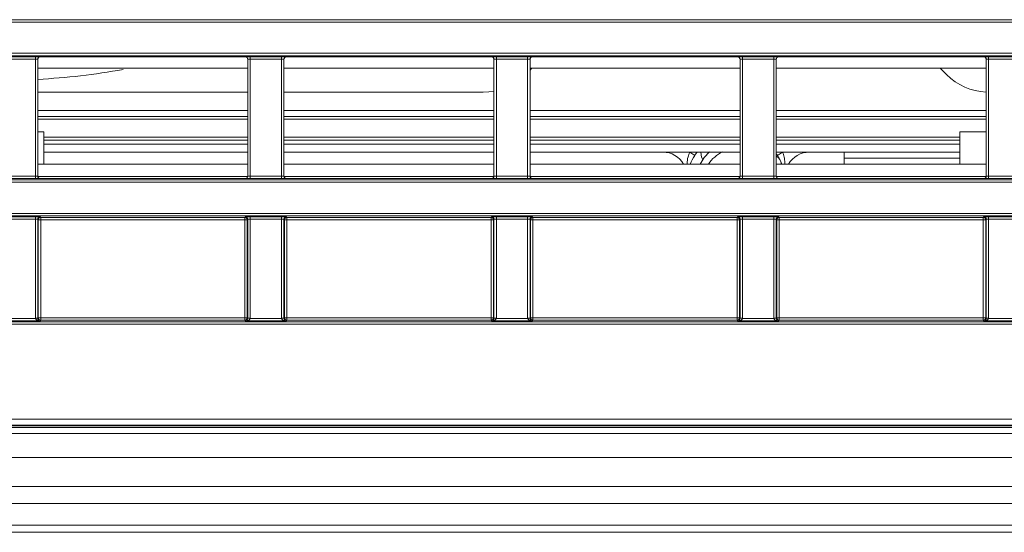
# Model space of a CAD drawing. Header units: millimetres. Extents: x 0 to 1118, y 0 to 864.
# Tile 95 of 256: x 161 to 181, y 383 to 394. Entities that reach past the tile are written whole.
import ezdxf

# ---------------------------------------------------------------- set-up
doc = ezdxf.new("R2010")
doc.units = ezdxf.units.MM

msp = doc.modelspace()

# ---------------------------------------------------------------- linework, layer by layer
at = {"color": 7, "linetype": 'Continuous', "lineweight": 15}
for p, q in [((107.297, 394.0256), (217.2478, 394.0256)), ((216.6029, 393.2739), (107.297, 393.2739)), ((161.339, 393.1981), (161.339, 390.7652)), ((165.6588, 393.2481), (161.389, 393.2481)), ((165.7088, 390.7652), (165.7088, 393.1981)), ((166.464, 393.1981), (166.464, 390.7652)), ((170.7838, 393.2481), (166.514, 393.2481)), ((170.8338, 390.7652), (170.8338, 393.1981)), ((171.589, 393.1981), (171.589, 390.7652)), ((175.9088, 393.2481), (171.639, 393.2481)), ((175.9588, 390.7652), (175.9588, 393.1981)), ((176.714, 393.1981), (176.714, 390.7652)), ((181.0338, 393.2481), (176.764, 393.2481)), ((181.0838, 390.7652), (181.0838, 393.1981)), ((165.7088, 393.0139), (161.339, 393.0139)), ((170.8338, 393.0139), (166.464, 393.0139)), ((175.9588, 393.0139), (171.589, 393.0139)), ((171.627, 393.0139), (171.589, 392.976)), ((181.0838, 393.0139), (176.714, 393.0139)), ((180.2605, 392.8797), (180.1263, 393.0139)), ((161.339, 392.5136), (165.7088, 392.5136)), ((166.464, 392.5136), (170.6089, 392.5136)), ((161.339, 391.9525), (165.7088, 391.9525)), ((166.464, 391.9525), (170.8338, 391.9525)), ((171.589, 391.9525), (175.9588, 391.9525)), ((176.714, 391.9525), (181.0838, 391.9525)), ((161.4608, 391.0139), (161.4608, 391.6895)), ((161.4608, 391.5747), (165.7088, 391.5747)), ((166.464, 391.5747), (170.8338, 391.5747)), ((171.589, 391.5747), (175.9588, 391.5747)), ((176.714, 391.5747), (180.5358, 391.5747)), ((180.5358, 391.6895), (180.5358, 391.0139)), ((165.7088, 391.2636), (161.4608, 391.2636)), ((170.8338, 391.2636), (166.464, 391.2636)), ((175.9588, 391.2636), (171.589, 391.2636)), ((180.5358, 391.2636), (176.714, 391.2636)), ((178.1267, 391.1386), (178.1267, 391.2636)), ((161.339, 391.0139), (165.7088, 391.0139)), ((161.4983, 391.0139), (161.4983, 391.0145)), ((166.464, 391.0139), (170.8338, 391.0139)), ((171.589, 391.0139), (175.9588, 391.0139)), ((176.714, 391.0139), (181.0838, 391.0139)), ((176.8001, 391.0834), (176.8305, 391.0139)), ((178.1267, 391.1386), (178.1267, 391.0139)), ((178.1267, 391.1386), (180.5358, 391.1386)), ((180.4983, 391.0145), (180.4983, 391.0139)), ((161.3398, 390.7564), (165.708, 390.7564)), ((166.4648, 390.7564), (170.833, 390.7564)), ((171.5898, 390.7564), (175.958, 390.7564)), ((176.7148, 390.7564), (181.083, 390.7564)), ((107.3313, 390.6895), (216.6028, 390.6895)), ((165.6588, 390.7152), (161.389, 390.7152)), ((170.7838, 390.7152), (166.514, 390.7152)), ((175.9088, 390.7152), (171.639, 390.7152)), ((181.0338, 390.7152), (176.764, 390.7152)), ((217.2887, 389.9378), (107.0342, 389.9378)), ((307.394, 385.5565), (101.6538, 385.5565)), ((102.4364, 385.4011), (306.6114, 385.4011)), ((102.4364, 383.3386), (306.6114, 383.3386))]:
    msp.add_line(p, q, dxfattribs=at)
at = {"color": 9, "linetype": 'Continuous', "lineweight": 0}
for p, q in [((217.2645, 393.9756), (107.297, 393.9756)), ((107.297, 393.3239), (216.7517, 393.3239)), ((160.6355, 393.2516), (161.2873, 393.2516)), ((161.2873, 393.2016), (160.6355, 393.2016)), ((161.2873, 393.2016), (161.2873, 393.2516)), ((161.2873, 390.7618), (161.2873, 393.2016)), ((161.3373, 393.1999), (161.3373, 390.7635)), ((161.339, 393.1981), (161.3373, 393.1999)), ((161.3873, 393.2499), (161.389, 393.2481)), ((165.6588, 393.2481), (165.6606, 393.2499)), ((165.7105, 393.1999), (165.7088, 393.1981)), ((165.7105, 390.7635), (165.7105, 393.1999)), ((165.7605, 393.2516), (166.4123, 393.2516)), ((165.7605, 393.2016), (165.7605, 393.2516)), ((166.4123, 393.2016), (165.7605, 393.2016)), ((165.7605, 393.2016), (165.7605, 390.7618)), ((166.4123, 393.2016), (166.4123, 393.2516)), ((166.4123, 390.7618), (166.4123, 393.2016)), ((166.4623, 393.1999), (166.4623, 390.7635)), ((166.464, 393.1981), (166.4623, 393.1999)), ((166.5123, 393.2499), (166.514, 393.2481)), ((170.7838, 393.2481), (170.7856, 393.2499)), ((170.8355, 393.1999), (170.8338, 393.1981)), ((170.8355, 390.7635), (170.8355, 393.1999)), ((170.8855, 393.2516), (171.5373, 393.2516)), ((170.8855, 393.2016), (170.8855, 393.2516)), ((171.5373, 393.2016), (170.8855, 393.2016)), ((170.8855, 393.2016), (170.8855, 390.7618)), ((171.5373, 393.2016), (171.5373, 393.2516)), ((171.5373, 390.7618), (171.5373, 393.2016)), ((171.5873, 393.1999), (171.5873, 390.7635)), ((171.589, 393.1981), (171.5873, 393.1999)), ((171.6373, 393.2499), (171.639, 393.2481)), ((175.9088, 393.2481), (175.9106, 393.2499)), ((175.9605, 393.1999), (175.9588, 393.1981)), ((175.9605, 390.7635), (175.9605, 393.1999)), ((176.0105, 393.2516), (176.6623, 393.2516)), ((176.0105, 393.2016), (176.0105, 393.2516)), ((176.6623, 393.2016), (176.0105, 393.2016)), ((176.0105, 393.2016), (176.0105, 390.7618)), ((176.6623, 393.2016), (176.6623, 393.2516)), ((176.6623, 390.7618), (176.6623, 393.2016)), ((176.7123, 393.1999), (176.7123, 390.7635)), ((176.714, 393.1981), (176.7123, 393.1999)), ((176.7623, 393.2499), (176.764, 393.2481)), ((181.0338, 393.2481), (181.0356, 393.2499)), ((181.0855, 393.1999), (181.0838, 393.1981)), ((181.0855, 390.7635), (181.0855, 393.1999)), ((181.1355, 393.2516), (181.7873, 393.2516)), ((181.1355, 393.2016), (181.1355, 393.2516)), ((181.7873, 393.2016), (181.1355, 393.2016)), ((181.1355, 393.2016), (181.1355, 390.7618)), ((161.339, 392.1343), (165.7088, 392.1343)), ((165.7088, 392.0094), (161.339, 392.0094)), ((166.464, 392.1343), (170.8338, 392.1343)), ((170.8338, 392.0094), (166.464, 392.0094)), ((171.589, 392.1343), (175.9588, 392.1343)), ((175.9588, 392.0094), (171.589, 392.0094)), ((176.714, 392.1343), (181.0838, 392.1343)), ((181.0838, 392.0094), (176.714, 392.0094)), ((161.4608, 391.5171), (165.7088, 391.5171)), ((165.7088, 391.4327), (161.4608, 391.4327)), ((166.464, 391.5171), (170.8338, 391.5171)), ((170.8338, 391.4327), (166.464, 391.4327)), ((171.589, 391.5171), (175.9588, 391.5171)), ((175.9588, 391.4327), (171.589, 391.4327)), ((176.714, 391.5171), (180.5358, 391.5171)), ((180.5358, 391.4327), (176.714, 391.4327)), ((174.911, 391.2632), (174.9107, 391.2636)), ((174.911, 391.2632), (175.016, 391.1953)), ((176.8423, 391.2632), (176.7373, 391.1953)), ((176.8426, 391.2636), (176.8423, 391.2632)), ((160.6355, 390.7618), (161.2873, 390.7618)), ((161.2873, 390.7118), (161.2873, 390.7618)), ((161.3373, 390.7635), (161.339, 390.7652)), ((165.7088, 390.7652), (165.7105, 390.7635)), ((165.7605, 390.7118), (165.7605, 390.7618)), ((165.7605, 390.7618), (166.4123, 390.7618)), ((166.4123, 390.7118), (166.4123, 390.7618)), ((166.4623, 390.7635), (166.464, 390.7652)), ((170.8338, 390.7652), (170.8355, 390.7635)), ((170.8855, 390.7118), (170.8855, 390.7618)), ((170.8855, 390.7618), (171.5373, 390.7618)), ((171.5373, 390.7118), (171.5373, 390.7618)), ((171.5873, 390.7635), (171.589, 390.7652)), ((175.9588, 390.7652), (175.9605, 390.7635)), ((176.0105, 390.7118), (176.0105, 390.7618)), ((176.0105, 390.7618), (176.6623, 390.7618)), ((176.6623, 390.7118), (176.6623, 390.7618)), ((176.7123, 390.7635), (176.714, 390.7652)), ((181.0838, 390.7652), (181.0855, 390.7635)), ((181.1355, 390.7118), (181.1355, 390.7618)), ((181.1355, 390.7618), (181.7873, 390.7618)), ((216.7516, 390.6395), (107.3313, 390.6395)), ((161.2873, 390.7118), (160.6355, 390.7118)), ((161.389, 390.7152), (161.3873, 390.7135)), ((165.6606, 390.7135), (165.6588, 390.7152)), ((166.4123, 390.7118), (165.7605, 390.7118)), ((166.514, 390.7152), (166.5123, 390.7135)), ((170.7856, 390.7135), (170.7838, 390.7152)), ((171.5373, 390.7118), (170.8855, 390.7118)), ((171.639, 390.7152), (171.6373, 390.7135)), ((175.9106, 390.7135), (175.9088, 390.7152)), ((176.6623, 390.7118), (176.0105, 390.7118)), ((176.764, 390.7152), (176.7623, 390.7135)), ((181.0356, 390.7135), (181.0338, 390.7152)), ((181.7873, 390.7118), (181.1355, 390.7118)), ((107.0342, 389.9878), (217.3898, 389.9878)), ((160.6355, 389.9155), (161.2873, 389.9155)), ((161.2873, 389.8655), (161.2873, 389.9155)), ((161.3873, 389.9138), (161.3986, 389.9024)), ((165.6492, 389.9024), (165.6606, 389.9138)), ((165.7605, 389.9155), (166.4123, 389.9155)), ((165.7605, 389.8655), (165.7605, 389.9155)), ((166.4123, 389.8655), (166.4123, 389.9155)), ((166.5123, 389.9138), (166.5236, 389.9024)), ((170.7742, 389.9024), (170.7856, 389.9138)), ((170.8855, 389.9155), (171.5373, 389.9155)), ((170.8855, 389.8655), (170.8855, 389.9155)), ((171.5373, 389.8655), (171.5373, 389.9155)), ((171.6373, 389.9138), (171.6486, 389.9024)), ((175.8992, 389.9024), (175.9106, 389.9138)), ((176.0105, 389.9155), (176.6623, 389.9155)), ((176.0105, 389.8655), (176.0105, 389.9155)), ((176.6623, 389.8655), (176.6623, 389.9155)), ((176.7623, 389.9138), (176.7736, 389.9024)), ((181.0242, 389.9024), (181.0356, 389.9138)), ((181.1355, 389.9155), (181.7873, 389.9155)), ((181.1355, 389.8655), (181.1355, 389.9155)), ((161.2873, 389.8655), (160.6355, 389.8655)), ((161.2873, 387.801), (161.2873, 389.8655)), ((161.3373, 389.8638), (161.3373, 387.801)), ((161.3486, 389.8524), (161.3373, 389.8638)), ((161.3486, 387.8123), (161.3486, 389.8524)), ((161.3986, 389.8524), (161.3486, 389.8524)), ((161.3986, 389.9024), (165.6492, 389.9024)), ((161.3986, 389.9024), (161.3986, 389.8524)), ((161.3986, 389.8524), (161.3986, 387.8123)), ((165.6492, 389.8524), (161.3986, 389.8524)), ((165.6492, 389.8524), (165.6492, 389.9024)), ((165.6992, 389.8524), (165.6492, 389.8524)), ((165.6492, 387.8123), (165.6492, 389.8524)), ((165.7105, 389.8638), (165.6992, 389.8524)), ((165.6992, 389.8524), (165.6992, 387.8123)), ((165.7105, 387.801), (165.7105, 389.8638)), ((166.4123, 389.8655), (165.7605, 389.8655)), ((165.7605, 389.8655), (165.7605, 387.801)), ((166.4123, 387.801), (166.4123, 389.8655)), ((166.4623, 389.8638), (166.4623, 387.801)), ((166.4736, 389.8524), (166.4623, 389.8638)), ((166.4736, 387.8123), (166.4736, 389.8524)), ((166.5236, 389.8524), (166.4736, 389.8524)), ((166.5236, 389.9024), (170.7742, 389.9024)), ((166.5236, 389.9024), (166.5236, 389.8524)), ((166.5236, 389.8524), (166.5236, 387.8123)), ((170.7742, 389.8524), (166.5236, 389.8524)), ((170.7742, 389.8524), (170.7742, 389.9024)), ((170.8242, 389.8524), (170.7742, 389.8524)), ((170.7742, 387.8123), (170.7742, 389.8524)), ((170.8355, 389.8638), (170.8242, 389.8524)), ((170.8242, 389.8524), (170.8242, 387.8123)), ((170.8355, 387.801), (170.8355, 389.8638)), ((171.5373, 389.8655), (170.8855, 389.8655)), ((170.8855, 389.8655), (170.8855, 387.801)), ((171.5373, 387.801), (171.5373, 389.8655)), ((171.5873, 389.8638), (171.5873, 387.801)), ((171.5986, 389.8524), (171.5873, 389.8638)), ((171.5986, 387.8123), (171.5986, 389.8524)), ((171.6486, 389.8524), (171.5986, 389.8524)), ((171.6486, 389.9024), (175.8992, 389.9024)), ((171.6486, 389.9024), (171.6486, 389.8524)), ((175.8992, 389.8524), (171.6486, 389.8524)), ((171.6486, 389.8524), (171.6486, 387.8123)), ((175.8992, 389.8524), (175.8992, 389.9024)), ((175.9492, 389.8524), (175.8992, 389.8524)), ((175.8992, 387.8123), (175.8992, 389.8524)), ((175.9605, 389.8638), (175.9492, 389.8524)), ((175.9492, 389.8524), (175.9492, 387.8123)), ((175.9605, 387.801), (175.9605, 389.8638)), ((176.6623, 389.8655), (176.0105, 389.8655)), ((176.0105, 389.8655), (176.0105, 387.801)), ((176.6623, 387.801), (176.6623, 389.8655)), ((176.7123, 389.8638), (176.7123, 387.801)), ((176.7236, 389.8524), (176.7123, 389.8638)), ((176.7236, 387.8123), (176.7236, 389.8524)), ((176.7736, 389.8524), (176.7236, 389.8524)), ((176.7736, 389.9024), (181.0242, 389.9024)), ((176.7736, 389.9024), (176.7736, 389.8524)), ((176.7736, 389.8524), (176.7736, 387.8123)), ((181.0242, 389.8524), (176.7736, 389.8524)), ((181.0242, 389.8524), (181.0242, 389.9024)), ((181.0242, 387.8123), (181.0242, 389.8524)), ((181.0742, 389.8524), (181.0242, 389.8524)), ((181.0855, 389.8638), (181.0742, 389.8524)), ((181.0742, 389.8524), (181.0742, 387.8123)), ((181.0855, 387.801), (181.0855, 389.8638)), ((181.7873, 389.8655), (181.1355, 389.8655)), ((181.1355, 389.8655), (181.1355, 387.801)), ((105.0123, 387.727), (304.0356, 387.727)), ((304.0356, 387.677), (105.0123, 387.677)), ((161.3855, 387.7493), (160.5373, 387.7493)), ((160.6355, 387.7993), (161.2873, 387.7993)), ((161.2873, 387.801), (161.3373, 387.801)), ((161.2873, 387.7993), (161.3373, 387.8001)), ((161.3373, 387.801), (161.3486, 387.8123)), ((161.3486, 387.8123), (161.3986, 387.8123)), ((161.3986, 387.7624), (161.3855, 387.7493)), ((161.3986, 387.8123), (161.3986, 387.7624)), ((161.3986, 387.8123), (165.6492, 387.8123)), ((165.6492, 387.7624), (161.3986, 387.7624)), ((165.6492, 387.7624), (165.6492, 387.8123)), ((165.6992, 387.8123), (165.6492, 387.8123)), ((165.6623, 387.7493), (165.6492, 387.7624)), ((166.5105, 387.7493), (165.6623, 387.7493)), ((165.6992, 387.8123), (165.7105, 387.801)), ((165.7105, 387.801), (165.7605, 387.801)), ((165.7105, 387.8001), (165.7605, 387.7993)), ((165.7605, 387.7993), (166.4123, 387.7993)), ((166.4123, 387.801), (166.4623, 387.801)), ((166.4123, 387.7993), (166.4623, 387.8001)), ((166.4623, 387.801), (166.4736, 387.8123)), ((166.4736, 387.8123), (166.5236, 387.8123)), ((166.5236, 387.7624), (166.5105, 387.7493)), ((166.5236, 387.8123), (166.5236, 387.7624)), ((166.5236, 387.8123), (170.7742, 387.8123)), ((170.7742, 387.7624), (166.5236, 387.7624)), ((170.7742, 387.7624), (170.7742, 387.8123)), ((170.8242, 387.8123), (170.7742, 387.8123)), ((170.7873, 387.7493), (170.7742, 387.7624)), ((171.6355, 387.7493), (170.7873, 387.7493)), ((170.8242, 387.8123), (170.8355, 387.801)), ((170.8355, 387.801), (170.8855, 387.801)), ((170.8355, 387.8001), (170.8855, 387.7993)), ((170.8855, 387.7993), (171.5373, 387.7993)), ((171.5373, 387.801), (171.5873, 387.801)), ((171.5373, 387.7993), (171.5873, 387.8001)), ((171.5873, 387.801), (171.5986, 387.8123)), ((171.5986, 387.8123), (171.6486, 387.8123)), ((171.6486, 387.7624), (171.6355, 387.7493)), ((171.6486, 387.8123), (171.6486, 387.7624)), ((171.6486, 387.8123), (175.8992, 387.8123)), ((175.8992, 387.7624), (171.6486, 387.7624)), ((175.8992, 387.7624), (175.8992, 387.8123)), ((175.9492, 387.8123), (175.8992, 387.8123)), ((175.9123, 387.7493), (175.8992, 387.7624)), ((176.7605, 387.7493), (175.9123, 387.7493)), ((175.9492, 387.8123), (175.9605, 387.801)), ((175.9605, 387.801), (176.0105, 387.801)), ((175.9605, 387.8001), (176.0105, 387.7993)), ((176.0105, 387.7993), (176.6623, 387.7993)), ((176.6623, 387.801), (176.7123, 387.801)), ((176.6623, 387.7993), (176.7123, 387.8001)), ((176.7123, 387.801), (176.7236, 387.8123)), ((176.7236, 387.8123), (176.7736, 387.8123)), ((176.7736, 387.7624), (176.7605, 387.7493)), ((176.7736, 387.8123), (176.7736, 387.7624)), ((176.7736, 387.8123), (181.0242, 387.8123)), ((181.0242, 387.7624), (176.7736, 387.7624)), ((181.0242, 387.7624), (181.0242, 387.8123)), ((181.0742, 387.8123), (181.0242, 387.8123)), ((181.0373, 387.7493), (181.0242, 387.7624)), ((181.8855, 387.7493), (181.0373, 387.7493)), ((181.0742, 387.8123), (181.0855, 387.801)), ((181.0855, 387.801), (181.1355, 387.801)), ((181.0855, 387.8001), (181.1355, 387.7993)), ((181.1355, 387.7993), (181.7873, 387.7993)), ((101.6611, 385.699), (307.3868, 385.699)), ((307.3868, 385.574), (101.6611, 385.574)), ((102.4364, 385.5261), (306.6114, 385.5261)), ((102.4364, 384.9011), (306.6114, 384.9011)), ((102.4364, 384.2957), (306.6114, 384.2957)), ((102.4364, 383.9422), (306.6114, 383.9422)), ((102.4364, 383.4851), (306.6114, 383.4851))]:
    msp.add_line(p, q, dxfattribs=at)
at = {"color": 7, "linetype": 'Continuous', "lineweight": 15, "flags": 128}
for points in [[(170.8338, 392.534), (170.7314, 392.5196), (170.6089, 392.5136)], [(175.128, 391.0139), (175.2157, 391.153), (175.3262, 391.2698)], [(175.1835, 391.1087), (175.1577, 391.1613), (175.1442, 391.2636)]]:
    msp.add_lwpolyline(points, dxfattribs=at)
at = {"color": 9, "linetype": 'Continuous', "lineweight": 0, "flags": 128}
for points in [[(174.911, 391.2632), (174.9111, 391.2633), (174.9111, 391.2633), (174.9111, 391.2634), (174.9112, 391.2634), (174.9112, 391.2635), (174.9112, 391.2635), (174.9113, 391.2636), (174.9113, 391.2636)], [(176.842, 391.2636), (176.842, 391.2636), (176.8421, 391.2635), (176.8421, 391.2635), (176.8421, 391.2634), (176.8422, 391.2634), (176.8422, 391.2633), (176.8422, 391.2633), (176.8423, 391.2632)]]:
    msp.add_lwpolyline(points, dxfattribs=at)
at = {"color": 9, "linetype": 'Continuous', "lineweight": 0}
for centre, start, end in [((161.3873, 393.1999), 90.02044, 179.97956), ((165.6605, 393.1999), 0.02044, 89.97956), ((166.5123, 393.1999), 90.02044, 179.97956), ((170.7855, 393.1999), 0.02044, 89.97956), ((171.6373, 393.1999), 90.02044, 179.97956), ((175.9105, 393.1999), 0.02044, 89.97956), ((176.7623, 393.1999), 90.02044, 179.97956), ((181.0355, 393.1999), 0.02044, 89.97956), ((161.3873, 390.7635), 180.02044, 269.97956), ((165.6605, 390.7635), 270.02044, 359.97956), ((166.5123, 390.7635), 180.02044, 269.97956), ((170.7855, 390.7635), 270.02044, 359.97956), ((171.6373, 390.7635), 180.02044, 269.97956), ((175.9105, 390.7635), 270.02044, 359.97956), ((176.7623, 390.7635), 180.02044, 269.97956), ((181.0355, 390.7635), 270.02044, 359.97956), ((161.3873, 389.8638), 90.02044, 179.97956), ((165.6605, 389.8638), 0.02044, 89.97956), ((166.5123, 389.8638), 90.02044, 179.97956), ((170.7855, 389.8638), 0.02044, 89.97956), ((171.6373, 389.8638), 90.02044, 179.97956), ((175.9105, 389.8638), 0.02044, 89.97956), ((176.7623, 389.8638), 90.02044, 179.97956), ((181.0355, 389.8638), 0.02044, 89.97956), ((161.3986, 389.8524), 90.02044, 179.97956), ((165.6492, 389.8524), 0.02044, 89.97956), ((166.5236, 389.8524), 90.02044, 179.97956), ((170.7742, 389.8524), 0.02044, 89.97956), ((171.6486, 389.8524), 90.02044, 179.97956), ((175.8992, 389.8524), 0.02044, 89.97956), ((176.7736, 389.8524), 90.02044, 179.97956), ((181.0242, 389.8524), 0.02044, 89.97956), ((161.3986, 387.8124), 180.02044, 269.97956), ((165.6492, 387.8124), 270.02044, 359.97956), ((166.5236, 387.8124), 180.02044, 269.97956), ((170.7742, 387.8124), 270.02044, 359.97956), ((171.6486, 387.8124), 180.02044, 269.97956), ((175.8992, 387.8124), 270.02044, 359.97956), ((176.7736, 387.8124), 180.02044, 269.97956), ((181.0242, 387.8124), 270.02044, 359.97956)]:
    msp.add_arc(centre, 0.05, start, end, dxfattribs=at)
at = {"color": 7, "linetype": 'Continuous', "lineweight": 15}
for centre, radius, start, end in [((160.6267, 406.7636), 14, 272.91667, 280.24269), ((181.1444, 393.7636), 1.25, 225, 267.2196), ((174.3517, 390.7636), 0.5, 30.04251, 90), ((175.8767, 390.6386), 1.025, 147.10416, 158.52058), ((175.8767, 390.6386), 1.025, 142.42813, 147.10416), ((175.8767, 390.6386), 0.6875, 113.66395, 147.03346), ((175.8767, 390.6386), 1.025, 32.89584, 35.2199), ((176.5749, 390.9749), 0.25, 8.98903, 56.18801), ((175.8767, 390.6386), 1.025, 25.71429, 32.89584), ((177.4017, 390.7636), 0.5, 90, 149.95749)]:
    msp.add_arc(centre, radius, start, end, dxfattribs=at)
at = {"color": 9, "linetype": 'Continuous', "lineweight": 0}
for centre, major_axis, ratio, start_param, end_param in [((161.2873, 393.2498), (0.1, 0), 0.0174551, 0.0174533, 1.5707963), ((161.2873, 393.1998), (0.05, 0), 0.0349101, 0.0174533, 1.5707963), ((165.7605, 393.2498), (0.1, 0), 0.0174551, 1.5707963, 3.1241394), ((165.7605, 393.1998), (0.05, 0), 0.0349101, 1.5707963, 3.1241394), ((166.4123, 393.2498), (0.1, 0), 0.0174551, 0.0174533, 1.5707963), ((166.4123, 393.1998), (0.05, 0), 0.0349101, 0.0174533, 1.5707963), ((170.8855, 393.2498), (0.1, 0), 0.0174551, 1.5707963, 3.1241394), ((170.8855, 393.1998), (0.05, 0), 0.0349101, 1.5707963, 3.1241394), ((171.5373, 393.2498), (0.1, 0), 0.0174551, 0.0174533, 1.5707963), ((171.5373, 393.1998), (0.05, 0), 0.0349101, 0.0174533, 1.5707963), ((176.0105, 393.2498), (0.1, 0), 0.0174551, 1.5707963, 3.1241394), ((176.0105, 393.1998), (0.05, 0), 0.0349101, 1.5707963, 3.1241394), ((176.6623, 393.2498), (0.1, 0), 0.0174551, 0.0174533, 1.5707963), ((176.6623, 393.1998), (0.05, 0), 0.0349101, 0.0174533, 1.5707963), ((181.1355, 393.2498), (0.1, 0), 0.0174551, 1.5707963, 3.1241394), ((181.1355, 393.1998), (0.05, 0), 0.0349101, 1.5707963, 3.1241394), ((161.2873, 390.7635), (0.05, 0), 0.0349101, 4.712389, 6.265732), ((165.7605, 390.7635), (0.05, 0), 0.0349101, 3.1590459, 4.712389), ((166.4123, 390.7635), (0.05, 0), 0.0349101, 4.712389, 6.265732), ((170.8855, 390.7635), (0.05, 0), 0.0349101, 3.1590459, 4.712389), ((171.5373, 390.7635), (0.05, 0), 0.0349101, 4.712389, 6.265732), ((176.0105, 390.7635), (0.05, 0), 0.0349101, 3.1590459, 4.712389), ((176.6623, 390.7635), (0.05, 0), 0.0349101, 4.712389, 6.265732), ((181.1355, 390.7635), (0.05, 0), 0.0349101, 3.1590459, 4.712389), ((161.2873, 390.7135), (0.1, 0), 0.0174551, 4.712389, 6.265732), ((165.7605, 390.7135), (0.1, 0), 0.0174551, 3.1590459, 4.712389), ((166.4123, 390.7135), (0.1, 0), 0.0174551, 4.712389, 6.265732), ((170.8855, 390.7135), (0.1, 0), 0.0174551, 3.1590459, 4.712389), ((171.5373, 390.7135), (0.1, 0), 0.0174551, 4.712389, 6.265732), ((176.0105, 390.7135), (0.1, 0), 0.0174551, 3.1590459, 4.712389), ((176.6623, 390.7135), (0.1, 0), 0.0174551, 4.712389, 6.265732), ((181.1355, 390.7135), (0.1, 0), 0.0174551, 3.1590459, 4.712389), ((161.2873, 389.9137), (0.1, 0), 0.0174551, 0.0174533, 1.5707963), ((165.7605, 389.9137), (0.1, 0), 0.0174551, 1.5707963, 3.1241394), ((166.4123, 389.9137), (0.1, 0), 0.0174551, 0.0174533, 1.5707963), ((170.8855, 389.9137), (0.1, 0), 0.0174551, 1.5707963, 3.1241394), ((171.5373, 389.9137), (0.1, 0), 0.0174551, 0.0174533, 1.5707963), ((176.0105, 389.9137), (0.1, 0), 0.0174551, 1.5707963, 3.1241394), ((176.6623, 389.9137), (0.1, 0), 0.0174551, 0.0174533, 1.5707963), ((181.1355, 389.9137), (0.1, 0), 0.0174551, 1.5707963, 3.1241394), ((161.2873, 389.8637), (0.05, 0), 0.0349101, 0.0174533, 1.5707963), ((165.7605, 389.8637), (0.05, 0), 0.0349101, 1.5707963, 3.1241394), ((166.4123, 389.8637), (0.05, 0), 0.0349101, 0.0174533, 1.5707963), ((170.8855, 389.8637), (0.05, 0), 0.0349101, 1.5707963, 3.1241394), ((171.5373, 389.8637), (0.05, 0), 0.0349101, 0.0174533, 1.5707963), ((176.0105, 389.8637), (0.05, 0), 0.0349101, 1.5707963, 3.1241394), ((176.6623, 389.8637), (0.05, 0), 0.0349101, 0.0174533, 1.5707963), ((181.1355, 389.8637), (0.05, 0), 0.0349101, 1.5707963, 3.1241394), ((161.3873, 387.801), (-0.0707, -0.0707), 0.9996955, 5.4979394, 5.5150881), ((161.3855, 387.7993), (0.0983, -0.0012), 0.5086707, 3.1651397, 4.7184827), ((161.3873, 387.801), (0.0354, 0.0354), 0.999087, 2.3563468, 2.3734955), ((161.3855, 387.7993), (-0.019, 0.0467), 0.9516315, 1.1845386, 2.7378817), ((165.6623, 387.7993), (0.019, 0.0467), 0.9516315, 3.5453036, 5.0986467), ((165.6623, 387.7993), (0.0983, 0.0012), 0.5086707, 4.7062952, 6.2596383), ((165.6605, 387.801), (0.0354, -0.0354), 0.999087, 0.7680972, 0.7852459), ((165.6605, 387.801), (-0.0707, 0.0707), 0.9996955, 3.9096898, 3.9268385), ((166.5123, 387.801), (-0.0707, -0.0707), 0.9996955, 5.4979394, 5.5150881), ((166.5105, 387.7993), (0.0983, -0.0012), 0.5086707, 3.1651397, 4.7184827), ((166.5123, 387.801), (0.0354, 0.0354), 0.999087, 2.3563468, 2.3734955), ((166.5105, 387.7993), (-0.019, 0.0467), 0.9516315, 1.1845386, 2.7378817), ((170.7873, 387.7993), (0.019, 0.0467), 0.9516315, 3.5453036, 5.0986467), ((170.7873, 387.7993), (0.0983, 0.0012), 0.5086707, 4.7062952, 6.2596383), ((170.7855, 387.801), (0.0354, -0.0354), 0.999087, 0.7680972, 0.7852459), ((170.7855, 387.801), (-0.0707, 0.0707), 0.9996955, 3.9096898, 3.9268385), ((171.6373, 387.801), (-0.0707, -0.0707), 0.9996955, 5.4979394, 5.5150881), ((171.6355, 387.7993), (0.0983, -0.0012), 0.5086707, 3.1651397, 4.7184827), ((171.6373, 387.801), (0.0354, 0.0354), 0.999087, 2.3563468, 2.3734955), ((171.6355, 387.7993), (-0.019, 0.0467), 0.9516315, 1.1845386, 2.7378817), ((175.9123, 387.7993), (0.019, 0.0467), 0.9516315, 3.5453036, 5.0986467), ((175.9123, 387.7993), (0.0983, 0.0012), 0.5086707, 4.7062952, 6.2596383), ((175.9105, 387.801), (0.0354, -0.0354), 0.999087, 0.7680972, 0.7852459), ((175.9105, 387.801), (-0.0707, 0.0707), 0.9996955, 3.9096898, 3.9268385), ((176.7623, 387.801), (-0.0707, -0.0707), 0.9996955, 5.4979394, 5.5150881), ((176.7605, 387.7993), (0.0983, -0.0012), 0.5086707, 3.1651397, 4.7184827), ((176.7623, 387.801), (0.0354, 0.0354), 0.999087, 2.3563468, 2.3734955), ((176.7605, 387.7993), (-0.019, 0.0467), 0.9516315, 1.1845386, 2.7378817), ((181.0373, 387.7993), (0.019, 0.0467), 0.9516315, 3.5453036, 5.0986467), ((181.0373, 387.7993), (0.0983, 0.0012), 0.5086707, 4.7062952, 6.2596383), ((181.0355, 387.801), (0.0354, -0.0354), 0.999087, 0.7680972, 0.7852459), ((181.0355, 387.801), (-0.0707, 0.0707), 0.9996955, 3.9096898, 3.9268385)]:
    msp.add_ellipse(centre, major_axis=major_axis, ratio=ratio, start_param=start_param, end_param=end_param, dxfattribs=at)
at = {"color": 7, "linetype": 'Continuous', "lineweight": 15}
for centre, major_axis, start_param, end_param in [((161.389, 393.1981), (0.0354, -0.0354), 2.3563468, 3.9268385), ((165.6588, 393.1981), (0.0354, 0.0354), 5.4979394, 7.0684312), ((166.514, 393.1981), (0.0354, -0.0354), 2.3563468, 3.9268385), ((170.7838, 393.1981), (0.0354, 0.0354), 5.4979394, 7.0684312), ((171.639, 393.1981), (0.0354, -0.0354), 2.3563468, 3.9268385), ((175.9088, 393.1981), (0.0354, 0.0354), 5.4979394, 7.0684312), ((176.764, 393.1981), (0.0354, -0.0354), 2.3563468, 3.9268385), ((181.0338, 393.1981), (0.0354, 0.0354), 5.4979394, 7.0684312), ((161.389, 390.7652), (-0.0354, -0.0354), 5.4979394, 7.0684312), ((165.6588, 390.7652), (-0.0354, 0.0354), 2.3563468, 3.9268385), ((166.514, 390.7652), (-0.0354, -0.0354), 5.4979394, 7.0684312), ((170.7838, 390.7652), (-0.0354, 0.0354), 2.3563468, 3.9268385), ((171.639, 390.7652), (-0.0354, -0.0354), 5.4979394, 7.0684312), ((175.9088, 390.7652), (-0.0354, 0.0354), 2.3563468, 3.9268385), ((176.764, 390.7652), (-0.0354, -0.0354), 5.4979394, 7.0684312), ((181.0338, 390.7652), (-0.0354, 0.0354), 2.3563468, 3.9268385)]:
    msp.add_ellipse(centre, major_axis=major_axis, ratio=0.9996955, start_param=start_param, end_param=end_param, dxfattribs=at)
for points, knots in [([(161.4608, 391.6889), (161.4549, 391.6889), (161.4438, 391.6889), (161.3722, 391.6889), (161.339, 391.6889)], [0, 0, 0, 0, 0.536649, 1, 1, 1, 1]), ([(181.0838, 391.6889), (181.0554, 391.6889), (180.9684, 391.6889), (180.816, 391.6889), (180.6637, 391.6889), (180.5566, 391.6889), (180.5427, 391.6889), (180.5358, 391.6889)], [0, 0, 0, 0, 0.1077485, 0.3308114, 0.5538743, 0.7769371, 1, 1, 1, 1])]:
    msp.add_open_spline(points, degree=3, knots=knots, dxfattribs=at)
at = {"color": 9, "linetype": 'Continuous', "lineweight": 0}
for points, knots in [([(174.8592, 391.0139), (174.8593, 391.0181), (174.8598, 391.0677), (174.8662, 391.1507), (174.898, 391.2305), (174.911, 391.2632)], [0, 0, 0, 0, 0.0515724, 0.611054, 1, 1, 1, 1]), ([(176.8423, 391.2632), (176.8464, 391.2543), (176.8654, 391.2129), (176.8894, 391.1263), (176.8915, 391.0541), (176.8927, 391.0139)], [0, 0, 0, 0, 0.1082679, 0.5041867, 1, 1, 1, 1])]:
    msp.add_open_spline(points, degree=3, knots=knots, dxfattribs=at)

doc.saveas('drawing.dxf')
